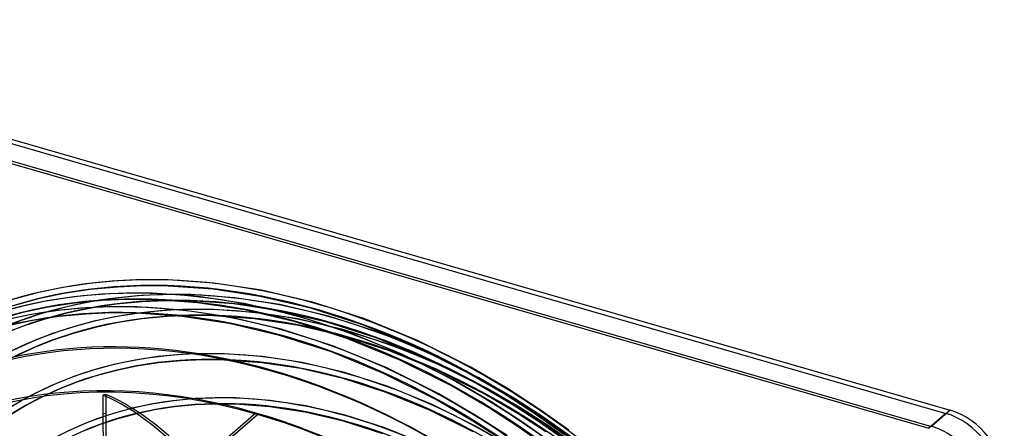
# Model space of a CAD drawing. Header units: millimetres. Extents: x -240 to 234, y -303 to 298.
# Tile 77 of 77: x -81 to 234, y 166 to 296. Entities that reach past the tile are written whole.
import ezdxf

# ---------------------------------------------------------------- set-up
doc = ezdxf.new("R2010")
doc.units = ezdxf.units.MM
doc.layers.add('MAIN-1', color=7, linetype='Continuous')
doc.layers.add('MAIN-2', color=7, linetype='Continuous')

msp = doc.modelspace()

# ---------------------------------------------------------------- linework, layer by layer
at = {"layer": 'MAIN-1'}
for p, q in [((-216.51, 296.33), (216.51, 171.33)), ((-222.51, 291.13), (210.51, 166.13)), ((-221.64, 290.01), (209.64, 165.51)), ((-5.75, 170.39), (-50, 132.07)), ((216.51, 171.33), (210.51, 166.13))]:
    msp.add_line(p, q, dxfattribs=at)
for centre, major_axis, start_param, end_param in [((-0.5, -0.43), (139.44, -161.01), 0.713724, 3.45689), ((-5.75, -4.98), (-132.57, 153.08), -0.857072, 0), ((-5.75, -4.98), (-132.57, 153.08), -2.427868, -0.857072), ((216.51, 154.01), (-13.09, 15.12), -2.427868, -0.857072), ((210.51, 148.81), (13.09, -15.12), 0.713724, 2.284521)]:
    msp.add_ellipse(centre, major_axis=major_axis, ratio=0.75, start_param=start_param, end_param=end_param, dxfattribs=at)
at = {"layer": 'MAIN-2'}
for p, q in [((-216.14, 294.78), (215.14, 170.28)), ((-59.06, 211.92), (-67.59, 210.62)), ((-50.21, 212.76), (-59.06, 211.92)), ((-42.13, 213.11), (-50.21, 212.76)), ((-33.82, 213.06), (-42.13, 213.11)), ((-19.18, 212.02), (-33.82, 213.06)), ((-3.98, 209.71), (-19.18, 212.02)), ((-75.81, 208.89), (-83.71, 206.75)), ((-67.59, 210.62), (-75.81, 208.89)), ((-67.23, 208.64), (-75.34, 206.93)), ((-58.81, 209.92), (-67.23, 208.64)), ((-55.21, 208.43), (-64.06, 207.59)), ((-50.07, 210.75), (-58.81, 209.92)), ((-47.14, 208.78), (-55.21, 208.43)), ((-42.09, 211.09), (-50.07, 210.75)), ((-38.84, 208.73), (-47.14, 208.78)), ((-34.53, 208.36), (-42.28, 208.03)), ((-33.88, 211.04), (-42.09, 211.09)), ((-24.19, 207.69), (-38.84, 208.73)), ((-26.56, 208.31), (-34.53, 208.36)), ((-19.4, 210.02), (-33.88, 211.04)), ((-12.62, 207.32), (-26.56, 208.31)), ((-4.36, 207.73), (-19.4, 210.02)), ((12.37, 205.87), (-3.98, 209.71)), ((-75.34, 206.93), (-83.13, 204.82)), ((-72.59, 206.29), (-80.81, 204.56)), ((-64.06, 207.59), (-72.59, 206.29)), ((-63.81, 205.59), (-72.23, 204.31)), ((-58.88, 205.98), (-66.72, 204.33)), ((-55.07, 206.42), (-63.81, 205.59)), ((-50.73, 207.22), (-58.88, 205.98)), ((-50.48, 205.22), (-58.52, 204)), ((-47.1, 206.76), (-55.07, 206.42)), ((-42.28, 208.03), (-50.73, 207.22)), ((-42.14, 206.02), (-50.48, 205.22)), ((-38.9, 206.71), (-47.1, 206.76)), ((-34.5, 206.34), (-42.14, 206.02)), ((-24.41, 205.69), (-38.9, 206.71)), ((-26.64, 206.29), (-34.5, 206.34)), ((-12.85, 205.31), (-26.64, 206.29)), ((-9.36, 203.4), (-24.41, 205.69)), ((-8.98, 205.38), (-24.19, 207.69)), ((1.48, 203.14), (-12.85, 205.31)), ((1.86, 205.11), (-12.62, 207.32)), ((7.37, 201.54), (-8.98, 205.38)), ((11.83, 203.93), (-4.36, 207.73)), ((17.45, 201.45), (1.86, 205.11)), ((29.07, 200.51), (12.37, 205.87)), ((-80.81, 204.56), (-88.71, 202.42)), ((-80.34, 202.6), (-88.13, 200.49)), ((-77.59, 201.96), (-85.81, 200.23)), ((-74.27, 202.28), (-80.91, 200.08)), ((-72.23, 204.31), (-80.34, 202.6)), ((-69.06, 203.26), (-77.59, 201.96)), ((-66.72, 204.33), (-74.27, 202.28)), ((-66.25, 202.37), (-73.69, 200.35)), ((-60.21, 204.1), (-69.06, 203.26)), ((-60.07, 202.09), (-68.81, 201.26)), ((-58.52, 204), (-66.25, 202.37)), ((-52.14, 204.45), (-60.21, 204.1)), ((-52.1, 202.43), (-60.07, 202.09)), ((-43.84, 204.4), (-52.14, 204.45)), ((-43.9, 202.38), (-52.1, 202.43)), ((-42.4, 202.53), (-50.17, 201.34)), ((-29.41, 201.36), (-43.9, 202.38)), ((-29.19, 203.36), (-43.84, 204.4)), ((-34.35, 203.29), (-42.4, 202.53)), ((-26.94, 203.61), (-34.35, 203.29)), ((-13.98, 201.05), (-29.19, 203.36)), ((-19.31, 203.56), (-26.94, 203.61)), ((-6.06, 202.61), (-19.31, 203.56)), ((6.83, 199.6), (-9.36, 203.4)), ((7.69, 200.52), (-6.06, 202.61)), ((16.91, 199.51), (1.48, 203.14)), ((28.38, 198.62), (11.83, 203.93)), ((-80.91, 200.08), (-87.31, 197.58)), ((-77.23, 199.98), (-85.34, 198.27)), ((-73.69, 200.35), (-80.23, 198.19)), ((-68.81, 201.26), (-77.23, 199.98)), ((-57.64, 199.77), (-64.83, 197.82)), ((-50.17, 201.34), (-57.64, 199.77)), ((-49.81, 199.36), (-57.17, 197.81)), ((-42.16, 200.53), (-49.81, 199.36)), ((-34.22, 201.28), (-42.16, 200.53)), ((-26.89, 201.59), (-34.22, 201.28)), ((-14.36, 199.07), (-29.41, 201.36)), ((-19.36, 201.54), (-26.89, 201.59)), ((-6.27, 200.61), (-19.36, 201.54)), ((1.83, 195.27), (-14.36, 199.07)), ((2.37, 197.21), (-13.98, 201.05)), ((7.31, 198.54), (-6.27, 200.61)), ((23.39, 194.28), (6.83, 199.6)), ((24.08, 196.18), (7.37, 201.54)), ((22.53, 197.03), (7.69, 200.52)), ((32.69, 194.45), (16.91, 199.51)), ((33.37, 196.34), (17.45, 201.45)), ((45.11, 191.78), (28.38, 198.62)), ((45.95, 193.61), (29.07, 200.51)), ((-80.23, 198.19), (-86.53, 195.72)), ((-71.16, 195.72), (-77.25, 193.34)), ((-64.83, 197.82), (-71.16, 195.72)), ((-64.25, 195.89), (-70.48, 193.83)), ((-57.17, 197.81), (-64.25, 195.89)), ((19.08, 191.85), (2.37, 197.21)), ((21.99, 195.09), (7.31, 198.54)), ((37.68, 192.18), (22.53, 197.03)), ((40.96, 189.27), (24.08, 196.18)), ((49.47, 189.77), (33.37, 196.34)), ((-77.25, 193.34), (-83.11, 190.68)), ((-70.48, 193.83), (-76.47, 191.48)), ((18.39, 189.95), (1.83, 195.27)), ((36.99, 190.28), (21.99, 195.09)), ((40.13, 187.44), (23.39, 194.28)), ((48.65, 187.93), (32.69, 194.45)), ((62.82, 185.17), (45.95, 193.61)), ((-76.47, 191.48), (-82.23, 188.87)), ((-29.79, 189.15), (-37.21, 188.45)), ((-22.89, 189.44), (-29.79, 189.15)), ((-15.79, 189.39), (-22.89, 189.44)), ((-3.62, 188.52), (-15.79, 189.39)), ((35.13, 183.11), (18.39, 189.95)), ((35.96, 184.94), (19.08, 191.85)), ((52.16, 184.09), (36.99, 190.28)), ((53, 185.92), (37.68, 192.18)), ((57.84, 180.83), (40.96, 189.27)), ((61.85, 183.4), (45.11, 191.78)), ((65.56, 181.72), (49.47, 189.77)), ((-44.38, 187.36), (-51.27, 185.9)), ((-37.21, 188.45), (-44.38, 187.36)), ((-36.97, 186.45), (-44.02, 185.37)), ((-29.65, 187.14), (-36.97, 186.45)), ((-22.85, 187.43), (-29.65, 187.14)), ((-15.85, 187.38), (-22.85, 187.43)), ((-3.85, 186.51), (-15.85, 187.38)), ((8.62, 184.61), (-3.85, 186.51)), ((9, 186.59), (-3.62, 188.52)), ((22.65, 183.39), (9, 186.59)), ((56.87, 179.06), (40.13, 187.44)), ((64.61, 179.95), (48.65, 187.93)), ((-57.9, 184.1), (-63.75, 182.17)), ((-51.27, 185.9), (-57.9, 184.1)), ((-50.8, 183.94), (-57.32, 182.17)), ((-44.02, 185.37), (-50.8, 183.94)), ((22.12, 181.44), (8.62, 184.61)), ((36.6, 178.92), (22.65, 183.39)), ((51.87, 174.73), (35.13, 183.11)), ((52.84, 176.5), (35.96, 184.94)), ((67.33, 176.51), (52.16, 184.09)), ((68.31, 178.27), (53, 185.92)), ((73.69, 176.51), (61.85, 183.4)), ((74.75, 178.22), (62.82, 185.17)), ((-69.37, 179.97), (-74.77, 177.52)), ((-63.75, 182.17), (-69.37, 179.97)), ((-63.06, 180.27), (-68.58, 178.11)), ((-57.32, 182.17), (-63.06, 180.27)), ((35.91, 177.03), (22.12, 181.44)), ((69.75, 173.89), (57.84, 180.83)), ((75.97, 173.34), (64.61, 179.95)), ((77.03, 175.05), (65.56, 181.72)), ((-74.77, 177.52), (-79.96, 174.82)), ((-68.58, 178.11), (-73.89, 175.7)), ((49.86, 171.34), (35.91, 177.03)), ((50.69, 173.17), (36.6, 178.92)), ((68.69, 172.18), (56.87, 179.06)), ((79.3, 171.88), (68.31, 178.27)), ((84.65, 171.81), (74.75, 178.22)), ((-79.96, 174.82), (-86.33, 170.99)), ((-73.89, 175.7), (-78.99, 173.06)), ((-53.81, 176.37), (-54.72, 176.17)), ((-32.03, 174.36), (-38.59, 173.37)), ((-25.22, 175.01), (-32.03, 174.36)), ((-18.84, 175.28), (-25.22, 175.01)), ((-12.26, 175.23), (-18.84, 175.28)), ((-1.18, 174.42), (-12.26, 175.23)), ((10.3, 172.67), (-1.18, 174.42)), ((63.69, 167.85), (51.87, 174.73)), ((64.75, 169.56), (52.84, 176.5)), ((78.24, 170.17), (67.33, 176.51)), ((79.63, 167.49), (69.75, 173.89)), ((83.5, 170.15), (73.69, 176.51)), ((86.45, 168.94), (77.03, 175.05)), ((-78.99, 173.06), (-85.2, 169.33)), ((-50.98, 170.39), (-56.33, 168.61)), ((-54.77, 170.19), (-53.86, 170.4)), ((-44.9, 172.03), (-50.98, 170.39)), ((-38.59, 173.37), (-44.9, 172.03)), ((-38.23, 171.38), (-44.43, 170.07)), ((-31.78, 172.36), (-38.23, 171.38)), ((-25.09, 173), (-31.78, 172.36)), ((-18.8, 173.27), (-25.09, 173)), ((-12.33, 173.21), (-18.8, 173.27)), ((-1.41, 172.42), (-12.33, 173.21)), ((9.92, 170.69), (-1.41, 172.42)), ((22.24, 167.8), (9.92, 170.69)), ((22.78, 169.74), (10.3, 172.67)), ((63.82, 164.37), (49.86, 171.34)), ((64.79, 166.14), (50.69, 173.17)), ((78.5, 165.82), (68.69, 172.18)), ((85.32, 167.27), (75.97, 173.34)), ((88.25, 166.08), (79.3, 171.88)), ((94.39, 164.88), (84.65, 171.81)), ((215.14, 170.28), (209.64, 165.51)), ((-56.33, 168.61), (-61.48, 166.6)), ((-50.4, 168.46), (-55.65, 166.72)), ((-44.43, 170.07), (-50.4, 168.46)), ((-50, 131.2), (-5.25, 169.96)), ((34.83, 163.77), (22.24, 167.8)), ((35.52, 165.66), (22.78, 169.74)), ((73.5, 161.49), (63.69, 167.85)), ((74.63, 163.16), (64.75, 169.56)), ((87.09, 164.43), (78.24, 170.17)), ((89.35, 160.58), (79.63, 167.49)), ((93.16, 163.28), (83.5, 170.15)), ((94.53, 160.73), (85.32, 167.27)), ((95.72, 162.35), (86.45, 168.94)), ((-61.48, 166.6), (-66.43, 164.35)), ((-55.65, 166.72), (-60.7, 164.74)), ((48.39, 160.42), (35.52, 165.66)), ((75.05, 160.18), (64.79, 166.14)), ((88.16, 158.95), (78.5, 165.82)), ((97.05, 159.82), (88.25, 166.08))]:
    msp.add_line(p, q, dxfattribs=at)
for centre, major_axis, ratio, start_param, end_param in [((14.24, 12.34), (-145.76, 168.31), 0.75, -1.616769, -0.097375), ((14.24, 12.34), (144.44, -166.79), 0.75, 1.525583, 3.043459), ((9.24, 8.01), (-145.76, 168.31), 0.75, -1.616769, -0.097375), ((9.24, 8.01), (144.44, -166.79), 0.75, 1.524472, 3.04457), ((19.24, 16.67), (-139.17, 160.7), 0.75, -1.614726, -0.099417), ((4.24, 3.68), (-145.76, 168.31), 0.75, -1.616769, -0.097375), ((19.24, 16.67), (137.85, -159.17), 0.75, 1.526842, 3.042199), ((4.24, 3.68), (144.44, -166.79), 0.75, 1.524472, 3.04457), ((24.24, 21), (-132.57, 153.08), 0.75, -1.613339, -0.100805), ((24.24, 21), (131.25, -151.56), 0.75, 1.529278, 3.039764), ((0, 0), (-138.79, 160.26), 0.75, -2.427868, 0.713724), ((24.24, 21), (-122.28, 141.2), 0.75, -1.610102, -0.104042), ((24.24, 21), (120.96, -139.68), 0.75, 1.531844, 3.037198), ((24.24, 21), (-111.99, 129.32), 0.75, -1.607127, -0.107017), ((24.24, 21), (110.67, -127.8), 0.75, 1.534887, 3.034154), ((-5.25, -4.55), (-131.91, 152.32), 0.75, -0.857072, 0.197134), ((24.24, 21), (-101.7, 117.44), 0.75, -1.60355, -0.110594), ((24.24, 21), (100.39, -115.92), 0.75, 1.538555, 3.030487), ((30.47, 74.47), (45.54, -204.55), 0.352244, -2.167623, -2.134405), ((-22.46, -71.51), (55.78, -250.58), 0.352244, 2.263824, 2.892143), ((31.38, 74.67), (-45.54, 204.55), 0.352244, 0.97397, 1.007187), ((-21.54, -71.3), (-55.78, 250.58), 0.352244, -0.877768, -0.24945), ((31.38, 74.67), (-45.54, 204.55), 0.352244, 1.007187, 1.573241), ((215.14, 152.96), (-13.09, 15.12), 0.75, -2.427868, -0.857072), ((30.47, 74.47), (45.54, -204.55), 0.352244, -2.134405, -1.933539), ((-5.25, -4.55), (-131.91, 152.32), 0.75, -2.427868, -0.857072)]:
    msp.add_ellipse(centre, major_axis=major_axis, ratio=ratio, start_param=start_param, end_param=end_param, dxfattribs=at)

doc.saveas('drawing.dxf')
